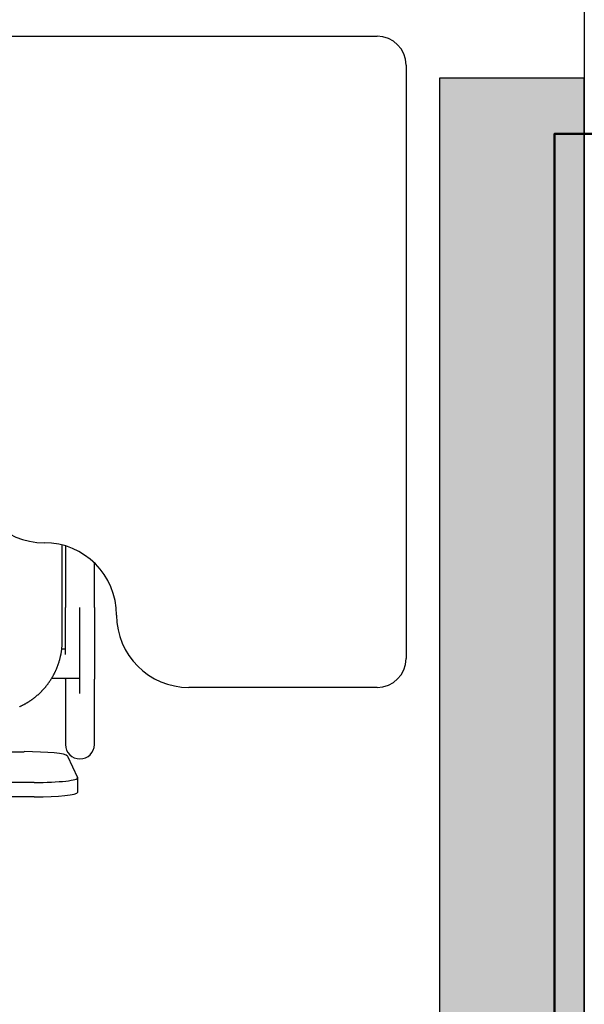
# Model space of a CAD drawing. Header units: metres. Extents: x -1 to 430, y -6 to 31.
# Tile 141 of 169: x 420.857 to 421.247, y 15.911 to 16.591. Entities that reach past the tile are written whole.
import ezdxf

# ---------------------------------------------------------------- set-up
doc = ezdxf.new("R2010")
doc.units = ezdxf.units.M
doc.linetypes.add('CONTINUA', pattern=[0])
for name, color, linetype, lineweight in [('3D P1 MURS NOUS', 7, 'CONTINUA', 25), ('3D PA MURS', 7, 'CONTINUA', 25), ('3D PA MURS NOUS', 7, 'CONTINUA', 25), ('P2 MOBLES 2D', 7, 'CONTINUA', 25), ('PA MOBLES', 7, 'CONTINUA', 25)]:
    doc.layers.add(name, color=color, linetype=linetype, lineweight=lineweight)

# ---------------------------------------------------------------- blocks, each defined once
blk = doc.blocks.new('OBJETO_COMPLEJO_53')
at = {"layer": 'P2 MOBLES 2D', "color": 202, "linetype": 'CONTINUA', "lineweight": 50, "transparency": 33554687}
blk.add_lwpolyline([(422.62762, 15.71239), (421.22644, 15.71239), (421.22644, 16.51246), (422.62762, 16.51246), (422.62762, 15.71239)], close=True, dxfattribs=at)

msp = doc.modelspace()

# ---------------------------------------------------------------- hatches: boundary and pattern name
at = {"layer": '3D PA MURS NOUS', "linetype": 'CONTINUA', "lineweight": 18, "transparency": 33554687}
msp.add_hatch(color=40, dxfattribs=at).paths.add_polyline_path([(421.24696, 14.91959), (421.24696, 16.55078), (421.14696, 16.55078), (421.14696, 14.91959)])

# ---------------------------------------------------------------- linework, layer by layer
at = {"layer": '3D P1 MURS NOUS', "color": 4, "linetype": 'CONTINUA', "lineweight": 50, "transparency": 33554687}
msp.add_arc((421.30698, 16.42446), 0.84, 180, 270, dxfattribs=at)
at = {"layer": '3D PA MURS', "color": 7, "linetype": 'CONTINUA', "lineweight": 25, "transparency": 33554687}
msp.add_line((421.24696, 19.22953), (421.24696, 14.54959), dxfattribs=at)
at = {"layer": '3D PA MURS NOUS', "color": 7, "linetype": 'CONTINUA', "lineweight": 25, "transparency": 33554687}
for p, q in [((421.24696, 16.55078), (421.14696, 16.55078)), ((421.14696, 16.55078), (421.14696, 14.91959)), ((421.24696, 14.91959), (421.24696, 16.55078))]:
    msp.add_line(p, q, dxfattribs=at)
at = {"layer": 'PA MOBLES', "color": 180, "transparency": 33554687}
for p, q in [((420.84388, 16.57989), (421.10388, 16.57989)), ((421.12388, 16.55989), (421.12388, 16.14989)), ((420.88639, 16.16223), (420.88639, 16.2283)), ((420.88861, 16.22767), (420.88861, 16.18525)), ((420.90861, 16.18525), (420.90861, 16.21585)), ((420.89861, 16.12568), (420.89861, 16.18525)), ((420.88861, 16.15637), (420.88604, 16.15637)), ((420.89861, 16.13637), (420.89861, 16.15637)), ((420.87918, 16.13637), (420.89861, 16.13637)), ((420.88861, 16.13555), (420.88861, 16.0905)), ((420.90861, 16.0905), (420.90861, 16.13555)), ((421.10388, 16.12989), (420.97388, 16.12989)), ((420.46713, 16.08552), (420.86005, 16.08552)), ((420.89002, 16.08249), (420.89702, 16.06758)), ((420.86705, 16.06423), (420.46013, 16.06423)), ((420.89705, 16.05748), (420.89705, 16.06742)), ((420.86705, 16.05429), (420.46013, 16.05429))]:
    msp.add_line(p, q, dxfattribs=at)
for points in [[(420.88861, 16.15269), (420.88861, 16.15273), (420.88861, 16.15276), (420.88861, 16.1528), (420.88861, 16.15283), (420.88861, 16.15287), (420.88861, 16.1529), (420.88861, 16.15294), (420.88861, 16.15297), (420.88861, 16.15301), (420.88861, 16.15304), (420.88861, 16.15308), (420.88861, 16.15311), (420.88861, 16.15315), (420.88861, 16.15319), (420.88861, 16.15322), (420.88861, 16.15326), (420.88861, 16.15329), (420.88861, 16.15333), (420.88861, 16.15336), (420.88861, 16.1534), (420.88861, 16.15343), (420.88861, 16.15347), (420.88861, 16.15351), (420.88861, 16.15354), (420.88861, 16.15358), (420.88861, 16.15361), (420.88861, 16.15365), (420.88861, 16.15369), (420.88861, 16.15372), (420.88861, 16.15376), (420.88861, 16.1542), (420.88861, 16.15465), (420.88861, 16.1551), (420.88861, 16.15556), (420.88861, 16.15602), (420.88861, 16.15648), (420.88861, 16.15694), (420.88861, 16.15741), (420.88861, 16.15789), (420.88861, 16.15836), (420.88861, 16.15884), (420.88861, 16.15933), (420.88861, 16.15981), (420.88861, 16.1603), (420.88861, 16.1608), (420.88861, 16.16129), (420.88861, 16.16179), (420.88861, 16.16229), (420.88861, 16.1628), (420.88861, 16.16331), (420.88861, 16.16382), (420.88861, 16.16433), (420.88861, 16.16485), (420.88861, 16.16537), (420.88861, 16.16589), (420.88861, 16.16642), (420.88861, 16.16694), (420.88861, 16.16747), (420.88861, 16.16801), (420.88861, 16.16854), (420.88861, 16.16908), (420.88861, 16.16962), (420.88861, 16.17016), (420.88861, 16.1707), (420.88861, 16.17125), (420.88861, 16.17179), (420.88861, 16.17234), (420.88861, 16.17289), (420.88861, 16.17344), (420.88861, 16.17399), (420.88861, 16.17455), (420.88861, 16.1751), (420.88861, 16.17566), (420.88861, 16.17621), (420.88861, 16.17677), (420.88861, 16.17733), (420.88861, 16.17789), (420.88861, 16.17845), (420.88861, 16.17902), (420.88861, 16.17958), (420.88861, 16.18014), (420.88861, 16.18071), (420.88861, 16.18127), (420.88861, 16.18184), (420.88861, 16.18241), (420.88861, 16.18297), (420.88861, 16.18354), (420.88861, 16.18411), (420.88861, 16.18468), (420.88861, 16.18525)], [(420.90861, 16.18525), (420.90861, 16.1846), (420.90861, 16.18395), (420.90861, 16.1833), (420.90861, 16.18265), (420.90861, 16.182), (420.90861, 16.18135), (420.90861, 16.18071), (420.90861, 16.18006), (420.90861, 16.17941), (420.90861, 16.17877), (420.90861, 16.17813), (420.90861, 16.17749), (420.90861, 16.17685), (420.90861, 16.17621), (420.90861, 16.17557), (420.90861, 16.17494), (420.90861, 16.17431), (420.90861, 16.17367), (420.90861, 16.17304), (420.90861, 16.17242), (420.90861, 16.17179), (420.90861, 16.17117), (420.90861, 16.17055), (420.90861, 16.16993), (420.90861, 16.16931), (420.90861, 16.1687), (420.90861, 16.16808), (420.90861, 16.16748), (420.90861, 16.16687), (420.90861, 16.16627), (420.90861, 16.16566), (420.90861, 16.16507), (420.90861, 16.16447), (420.90861, 16.16389), (420.90861, 16.1633), (420.90861, 16.16272), (420.90861, 16.16214), (420.90861, 16.16157), (420.90861, 16.161), (420.90861, 16.16043), (420.90861, 16.15987), (420.90861, 16.15932), (420.90861, 16.15876), (420.90861, 16.15822), (420.90861, 16.15767), (420.90861, 16.15714), (420.90861, 16.1566), (420.90861, 16.15607), (420.90861, 16.15555), (420.90861, 16.15503), (420.90861, 16.15452), (420.90861, 16.15401), (420.90861, 16.1535), (420.90861, 16.15301), (420.90861, 16.15251), (420.90861, 16.15202), (420.90861, 16.15154), (420.90861, 16.15106), (420.90861, 16.15059), (420.90861, 16.15013), (420.90861, 16.14972), (420.90861, 16.14932), (420.90861, 16.14893), (420.90861, 16.14854), (420.90861, 16.14816), (420.90861, 16.14778), (420.90861, 16.14741), (420.90861, 16.14704), (420.90861, 16.14668), (420.90861, 16.14632), (420.90861, 16.14596), (420.90861, 16.14562), (420.90861, 16.14527), (420.90861, 16.14493), (420.90861, 16.1446), (420.90861, 16.14427), (420.90861, 16.14395), (420.90861, 16.14363), (420.90861, 16.14332), (420.90861, 16.14302), (420.90861, 16.14272), (420.90861, 16.14242), (420.90861, 16.14213), (420.90861, 16.14184), (420.90861, 16.14157), (420.90861, 16.14129), (420.90861, 16.14102), (420.90861, 16.14076), (420.90861, 16.14051), (420.90861, 16.14025), (420.90861, 16.14001), (420.90861, 16.13977), (420.90861, 16.13954), (420.90861, 16.13931), (420.90861, 16.13909), (420.90861, 16.13887), (420.90861, 16.13866), (420.90861, 16.13846), (420.90861, 16.13826), (420.90861, 16.13807), (420.90861, 16.13789), (420.90861, 16.13771), (420.90861, 16.13754), (420.90861, 16.13737), (420.90861, 16.13721), (420.90861, 16.13705), (420.90861, 16.13691), (420.90861, 16.13676), (420.90861, 16.13663), (420.90861, 16.1365), (420.90861, 16.13638), (420.90861, 16.13626), (420.90861, 16.13615), (420.90861, 16.13605), (420.90861, 16.13595), (420.90861, 16.13586), (420.90861, 16.13577), (420.90861, 16.13569), (420.90861, 16.13562), (420.90861, 16.13555)], [(420.85674, 16.11656), (420.85704, 16.1167), (420.85734, 16.11684), (420.85764, 16.11698), (420.85795, 16.11712), (420.85824, 16.11726), (420.85854, 16.11741), (420.85884, 16.11756), (420.85914, 16.11771), (420.85943, 16.11786), (420.85973, 16.11802), (420.86002, 16.11817), (420.86031, 16.11833), (420.8606, 16.11849), (420.86089, 16.11865), (420.86118, 16.11881), (420.86147, 16.11898), (420.86175, 16.11915), (420.86204, 16.11931), (420.86232, 16.11949), (420.8626, 16.11966), (420.86288, 16.11983), (420.86316, 16.12001), (420.86344, 16.12018), (420.86372, 16.12036), (420.86399, 16.12054), (420.86427, 16.12073), (420.86454, 16.12091), (420.86481, 16.1211), (420.86508, 16.12128), (420.86535, 16.12147), (420.86561, 16.12166), (420.86588, 16.12185), (420.86614, 16.12205), (420.8664, 16.12224), (420.86666, 16.12244), (420.86692, 16.12264), (420.86717, 16.12284), (420.86743, 16.12304), (420.86768, 16.12324), (420.86793, 16.12344), (420.86818, 16.12365), (420.86843, 16.12385), (420.86868, 16.12406), (420.86892, 16.12427), (420.86916, 16.12448), (420.8694, 16.12469), (420.86964, 16.1249), (420.86988, 16.12511), (420.87012, 16.12532), (420.87035, 16.12554), (420.87058, 16.12575), (420.87081, 16.12597), (420.87104, 16.12619), (420.87127, 16.12641), (420.87149, 16.12663), (420.87171, 16.12685), (420.87194, 16.12707), (420.87216, 16.1273), (420.87238, 16.12752), (420.8726, 16.12775), (420.87281, 16.12798), (420.87303, 16.12822), (420.87325, 16.12845), (420.87346, 16.12869), (420.87368, 16.12892), (420.87389, 16.12916), (420.8741, 16.12941), (420.87431, 16.12965), (420.87452, 16.12989), (420.87473, 16.13014), (420.87493, 16.13039), (420.87514, 16.13064), (420.87534, 16.13089), (420.87555, 16.13115), (420.87575, 16.1314), (420.87595, 16.13166), (420.87615, 16.13192), (420.87634, 16.13218), (420.87654, 16.13244), (420.87673, 16.1327), (420.87693, 16.13297), (420.87712, 16.13323), (420.87731, 16.1335), (420.87749, 16.13377), (420.87768, 16.13404), (420.87787, 16.13431), (420.87805, 16.13459), (420.87823, 16.13486), (420.87841, 16.13514), (420.87859, 16.13542), (420.87876, 16.1357), (420.87894, 16.13598), (420.87911, 16.13626), (420.87928, 16.13654), (420.87945, 16.13683), (420.87962, 16.13712), (420.87979, 16.1374), (420.87995, 16.13769), (420.88011, 16.13798), (420.88027, 16.13827), (420.88043, 16.13857), (420.88059, 16.13886), (420.88074, 16.13916), (420.88089, 16.13945), (420.88105, 16.13975), (420.88119, 16.14005), (420.88134, 16.14035), (420.88149, 16.14065), (420.88163, 16.14095), (420.88177, 16.14125), (420.88191, 16.14155), (420.88205, 16.14186), (420.88218, 16.14216), (420.88231, 16.14247), (420.88244, 16.14277), (420.88257, 16.14308), (420.8827, 16.14339), (420.88283, 16.1437), (420.88295, 16.14401), (420.88307, 16.14432), (420.88319, 16.14463), (420.8833, 16.14495), (420.88342, 16.14526), (420.88353, 16.14557), (420.88364, 16.14589), (420.88375, 16.1462), (420.88385, 16.14652), (420.88396, 16.14684), (420.88406, 16.14715), (420.88416, 16.14747), (420.88425, 16.14779), (420.88435, 16.14811), (420.88444, 16.14843), (420.88453, 16.14875), (420.88462, 16.14907), (420.88471, 16.14939), (420.88479, 16.14971), (420.88487, 16.15003), (420.88495, 16.15035), (420.88503, 16.15067), (420.88511, 16.151), (420.88518, 16.15132), (420.88525, 16.15164), (420.88532, 16.15196), (420.88539, 16.15229), (420.88545, 16.15261), (420.88551, 16.15293), (420.88557, 16.15326), (420.88563, 16.15358), (420.88569, 16.1539), (420.88574, 16.15423), (420.88579, 16.15455), (420.88584, 16.15487), (420.88589, 16.1552), (420.88593, 16.15552), (420.88598, 16.15584), (420.88602, 16.15616), (420.88605, 16.15649), (420.88609, 16.15681), (420.88612, 16.15713), (420.88616, 16.15745), (420.88619, 16.15778), (420.88621, 16.1581), (420.88624, 16.15842), (420.88626, 16.15874), (420.88628, 16.15906), (420.8863, 16.15938), (420.88632, 16.1597), (420.88634, 16.16002), (420.88635, 16.16033), (420.88636, 16.16065), (420.88637, 16.16097), (420.88638, 16.16129), (420.88638, 16.1616), (420.88638, 16.16192), (420.88639, 16.16223)], [(420.88861, 16.13555), (420.88861, 16.13557), (420.88861, 16.13559), (420.88861, 16.13561), (420.88861, 16.13563), (420.88861, 16.13565), (420.88861, 16.13568), (420.88861, 16.1357), (420.88861, 16.13572), (420.88861, 16.13574), (420.88861, 16.13577), (420.88861, 16.13579), (420.88861, 16.13582), (420.88861, 16.13584), (420.88861, 16.13587), (420.88861, 16.1359), (420.88861, 16.13592), (420.88861, 16.13595), (420.88861, 16.13598), (420.88861, 16.13601), (420.88861, 16.13604), (420.88861, 16.13607), (420.88861, 16.1361), (420.88861, 16.13613), (420.88861, 16.13616), (420.88861, 16.1362), (420.88861, 16.13623), (420.88861, 16.13626), (420.88861, 16.1363), (420.88861, 16.13633), (420.88861, 16.13637)]]:
    msp.add_lwpolyline(points, dxfattribs=at)
for centre, radius, start, end in [((421.10388, 16.55989), 0.02, 0, 90), ((420.87388, 16.27989), 0.05, 180, 270), ((420.87388, 16.17989), 0.05, 0, 90), ((420.97388, 16.17989), 0.05, 180, 270), ((421.10388, 16.14989), 0.02, 270, 0), ((420.89861, 16.0905), 0.01, 180, 270), ((420.89861, 16.0905), 0.01, 270, 0)]:
    msp.add_arc(centre, radius, start, end, dxfattribs=at)
for centre, start_param, end_param in [((420.86005, 16.08233), 0.049958, 1.570796), ((420.86705, 16.06742), 4.712389, 6.333144), ((420.86705, 16.05748), 4.712389, 6.283185)]:
    msp.add_ellipse(centre, major_axis=(0.03, 0), ratio=0.106466, start_param=start_param, end_param=end_param, dxfattribs=at)

# ---------------------------------------------------------------- block references
at = {"layer": 'P2 MOBLES 2D', "color": 202, "linetype": 'CONTINUA', "lineweight": 50, "transparency": 33554687}
msp.add_blockref('OBJETO_COMPLEJO_53', (0, 0), dxfattribs=at)

doc.saveas('drawing.dxf')
